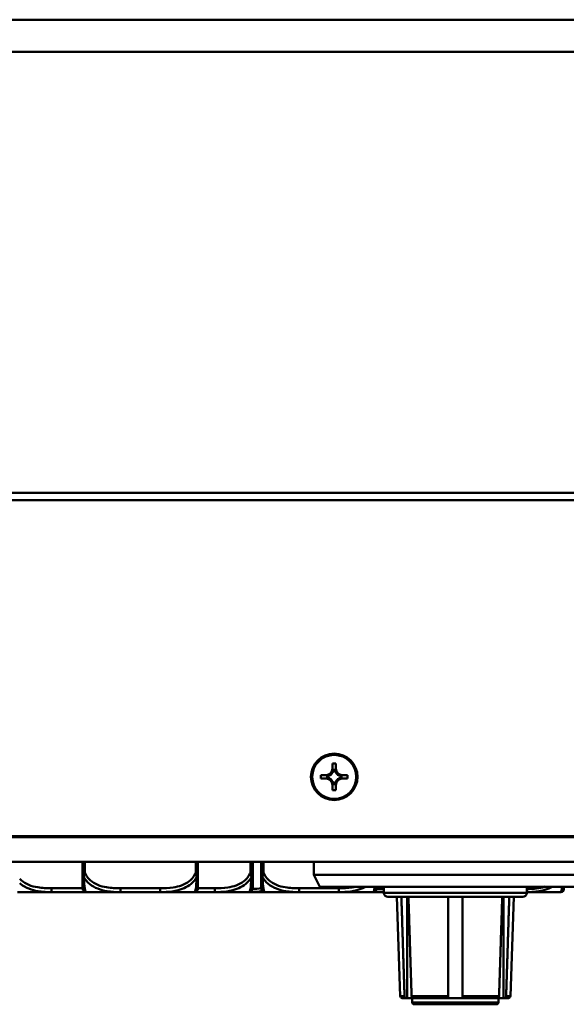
# Model space of a CAD drawing. Header units: inches. Extents: x 7.4 to 53, y 27.5 to 52.4.
# Tile 90 of 128: x 36.5 to 39.3, y 47.4 to 52.4. Entities that reach past the tile are written whole.
import ezdxf

# ---------------------------------------------------------------- set-up
doc = ezdxf.new("R2010")
doc.units = ezdxf.units.IN
doc.header["$MEASUREMENT"] = 0
doc.layers.add('Visible Edges(ANSI)', color=7, linetype='Continuous', lineweight=50)
doc.layers.add('Visible Tangent Edges(ANSI)', color=7, linetype='Continuous', lineweight=50)

msp = doc.modelspace()

# ---------------------------------------------------------------- linework, layer by layer
at = {"layer": 'Visible Edges(ANSI)'}
for p, q in [((24.3448, 52.3937), (51.8448, 52.3937)), ((38.0858, 48.5581), (38.0858, 48.5856)), ((38.0858, 48.5856), (38.1038, 48.5856)), ((38.0999, 48.5537), (38.0897, 48.5537)), ((38.0986, 48.5521), (38.0911, 48.5521)), ((38.1038, 48.5856), (38.1038, 48.5581)), ((38.0263, 48.5081), (38.0263, 48.5261)), ((38.0263, 48.5261), (38.0538, 48.5261)), ((38.0263, 48.5261), (38.0698, 48.5257)), ((38.0538, 48.5081), (38.0263, 48.5081)), ((38.0579, 48.5219), (38.0579, 48.5117)), ((38.0595, 48.5205), (38.0595, 48.513)), ((38.0737, 48.5257), (38.0698, 48.5257)), ((38.0698, 48.5257), (38.0698, 48.5236)), ((38.0698, 48.5099), (38.0698, 48.5079)), ((38.088, 48.5418), (38.0858, 48.5418)), ((38.1038, 48.5418), (38.1017, 48.5418)), ((38.1199, 48.5257), (38.1159, 48.5257)), ((38.1199, 48.5257), (38.1633, 48.5261)), ((38.1199, 48.5236), (38.1199, 48.5257)), ((38.1199, 48.5079), (38.1199, 48.5099)), ((38.1301, 48.513), (38.1301, 48.5205)), ((38.1317, 48.5117), (38.1317, 48.5219)), ((38.1358, 48.5261), (38.1633, 48.5261)), ((38.1633, 48.5081), (38.1358, 48.5081)), ((38.1633, 48.5261), (38.1633, 48.5081)), ((38.0858, 48.4917), (38.088, 48.4917)), ((38.0858, 48.4486), (38.0858, 48.4761)), ((38.1038, 48.4486), (38.0858, 48.4486)), ((38.0897, 48.48), (38.0999, 48.48)), ((38.0911, 48.4814), (38.0986, 48.4814)), ((38.1017, 48.4917), (38.1038, 48.4917)), ((38.1038, 48.4761), (38.1038, 48.4486)), ((24.0466, 48.2077), (52.143, 48.2077)), ((51.8448, 48.2137), (24.3448, 48.2137)), ((51.8448, 48.2132), (24.3448, 48.2132)), ((52.143, 48.0827), (24.0466, 48.0827)), ((36.8073, 48.0827), (36.8073, 48.0283)), ((37.3978, 48.0283), (37.3978, 48.0827)), ((37.6776, 48.0283), (37.6776, 48.0827)), ((37.7215, 48.0827), (37.7215, 48.0283)), ((37.9905, 48.0827), (37.9905, 48.0149)), ((42.1123, 48.0149), (37.9905, 48.0149)), ((37.9905, 48.0149), (38.0205, 47.9549)), ((38.0205, 47.9549), (42.0823, 47.9549)), ((38.3493, 47.9549), (38.3493, 47.9227)), ((39.0793, 47.9549), (39.0793, 47.9227)), ((36.4744, 47.9272), (36.6488, 47.9272)), ((36.6488, 47.9272), (36.827, 47.9272)), ((36.827, 47.9272), (37.0014, 47.9272)), ((37.0014, 47.9272), (37.2037, 47.9272)), ((37.2037, 47.9272), (37.3782, 47.9272)), ((37.3782, 47.9272), (37.4835, 47.9272)), ((37.4835, 47.9272), (37.6579, 47.9272)), ((37.6579, 47.9272), (37.6586, 47.9272)), ((37.6586, 47.9272), (37.7412, 47.9272)), ((37.7412, 47.9272), (37.9156, 47.9272)), ((37.9156, 47.9272), (38.1179, 47.9272)), ((38.1179, 47.9272), (38.2924, 47.9272)), ((38.2994, 47.9272), (38.3493, 47.9272)), ((39.0593, 47.9027), (38.3693, 47.9027)), ((38.4328, 47.3943), (38.4143, 47.9027)), ((38.4687, 47.3847), (38.4687, 47.9027)), ((38.96, 47.3847), (38.96, 47.9027)), ((38.9959, 47.3943), (39.0143, 47.9027)), ((39.0793, 47.9272), (39.2534, 47.9272)), ((39.2534, 47.9272), (39.254, 47.9272)), ((38.4633, 47.3847), (38.4428, 47.3847)), ((38.4687, 47.3847), (38.4633, 47.3847)), ((38.4993, 47.3847), (38.4687, 47.3847)), ((38.4943, 47.3627), (38.4943, 47.3847)), ((38.6783, 47.3847), (38.4993, 47.3847)), ((38.9243, 47.3527), (38.5043, 47.3527)), ((38.7503, 47.3847), (38.6783, 47.3847)), ((38.9294, 47.3847), (38.7503, 47.3847)), ((38.96, 47.3847), (38.9294, 47.3847)), ((38.9343, 47.3627), (38.9343, 47.3847)), ((38.9654, 47.3847), (38.96, 47.3847)), ((38.9859, 47.3847), (38.9654, 47.3847))]:
    msp.add_line(p, q, dxfattribs=at)
for centre, radius, start, end in [((36.827, 47.9468), 0.0197, 180, 270), ((37.3782, 47.9468), 0.0197, 270, 0), ((37.6579, 47.9468), 0.0197, 270, 0), ((37.7412, 47.9468), 0.0197, 180, 270), ((38.2924, 47.9468), 0.0197, 270, 0), ((39.2534, 47.9429), 0.0157, 270, 0), ((39.254, 47.9429), 0.0157, 270, 0), ((38.3693, 47.9227), 0.02, 180, 270), ((39.0593, 47.9227), 0.02, 270, 0), ((38.4428, 47.3947), 0.01, 182.0826, 270), ((38.9859, 47.3947), 0.01, 270, 357.9174), ((38.5043, 47.3627), 0.01, 180, 270), ((38.9243, 47.3627), 0.01, 270, 0)]:
    msp.add_arc(centre, radius, start, end, dxfattribs=at)
for major_axis in [(0.119, 0), (0.1125, 0)]:
    msp.add_ellipse((38.0948, 48.5171), major_axis=major_axis, ratio=0.999985, dxfattribs=at)
for centre, major_axis, ratio, start_param, end_param in [((38.0538, 48.5581), (0.032, 0), 0.999985, 4.712389, 6.283185), ((38.0538, 48.5531), (0, 0.0365), 0.983455, 4.397645, 4.728932), ((38.0538, 48.5577), (0.0377, 0), 0.999985, 5.846112, 6.13172), ((38.1358, 48.5577), (-0.0377, 0), 0.999985, 0.151466, 0.437073), ((38.1358, 48.5531), (0, -0.0365), 0.983455, 4.695846, 5.027133), ((38.1358, 48.5581), (-0.032, 0), 0.999985, 0, 1.570796), ((38.0538, 48.4761), (0.032, 0), 0.999985, 0, 1.570796), ((38.0585, 48.5578), (0.0337, -0.0134), 0.988199, 5.070915, 5.402202), ((38.0585, 48.4758), (-0.0337, 0.0134), 0.988199, 4.772715, 5.104002), ((38.0538, 48.5577), (-0.0377, 0), 0.999985, 1.722262, 2.007869), ((38.0538, 48.4757), (0.0377, 0), 0.999985, 1.133723, 1.419331), ((38.0538, 48.5577), (-0.0377, 0), 0.999985, 2.127289, 2.5851), ((38.0538, 48.4757), (0.0377, 0), 0.999985, 0.556493, 1.014303), ((38.1358, 48.5577), (-0.0377, 0), 0.999985, 0.556493, 1.014303), ((38.1358, 48.4761), (-0.032, 0), 0.999985, 4.712389, 6.283185), ((38.1358, 48.4757), (0.0377, 0), 0.999985, 2.127289, 2.5851), ((38.1358, 48.5577), (-0.0377, 0), 0.999985, 1.133723, 1.419331), ((38.1311, 48.5578), (0.0337, 0.0134), 0.988199, 4.022576, 4.353863), ((38.1358, 48.4757), (0.0377, 0), 0.999985, 1.722262, 2.007869), ((38.1311, 48.4758), (-0.0337, -0.0134), 0.988199, 4.320776, 4.652063), ((38.0538, 48.4757), (0.0377, 0), 0.999985, 0.151466, 0.437073), ((38.0538, 48.4806), (0, 0.0359), 0.999504, 4.695846, 5.027133), ((38.1358, 48.4757), (-0.0377, 0), 0.999985, 5.846112, 6.13172), ((38.1358, 48.4806), (0, -0.0359), 0.999504, 4.397645, 4.728932)]:
    msp.add_ellipse(centre, major_axis=major_axis, ratio=ratio, start_param=start_param, end_param=end_param, dxfattribs=at)
for points, weights in [([(38.0858, 48.5378), (38.0858, 48.549), (38.0858, 48.5581)], [1, 1.0434797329, 1]), ([(38.1038, 48.5581), (38.1038, 48.549), (38.1038, 48.5378)], [1, 1.0434797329, 1]), ([(38.0538, 48.5261), (38.0629, 48.5261), (38.0737, 48.5257)], [1, 1.0434797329, 1]), ([(38.0737, 48.5077), (38.0629, 48.5081), (38.0538, 48.5081)], [1, 1.0434797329, 1]), ([(38.0858, 48.4761), (38.0858, 48.4852), (38.0858, 48.4957)], [1, 1.0434797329, 1]), ([(38.1038, 48.4957), (38.1038, 48.4852), (38.1038, 48.4761)], [1, 1.0434797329, 1]), ([(38.1159, 48.5257), (38.1267, 48.5261), (38.1358, 48.5261)], [1, 1.0434797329, 1]), ([(38.1358, 48.5081), (38.1267, 48.5081), (38.1159, 48.5077)], [1, 1.0434797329, 1]), ([(38.4545, 47.3943), (38.4467, 47.6403), (38.4384, 47.9027)], [1.00002012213, 1.00052361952, 1]), ([(38.4744, 47.9027), (38.4827, 47.6403), (38.4905, 47.3943)], [1, 1.00052363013, 1.00002012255]), ([(38.6783, 47.3943), (38.6783, 47.6403), (38.6783, 47.9027)], [1.00002012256, 1.00052363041, 1]), ([(38.7503, 47.9027), (38.7503, 47.6403), (38.7503, 47.3943)], [1, 1.00052363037, 1.00002012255]), ([(38.9381, 47.3943), (38.9459, 47.6403), (38.9543, 47.9027)], [1.00002012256, 1.00052363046, 1]), ([(38.9903, 47.9027), (38.9819, 47.6403), (38.9741, 47.3943)], [1, 1.00052363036, 1.00002012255])]:
    msp.add_rational_spline(points, weights, degree=2, dxfattribs=at)
for points in [[(38.0897, 48.5537), (38.0904, 48.5529), (38.0911, 48.5521)], [(38.0999, 48.5537), (38.0992, 48.5529), (38.0986, 48.5521)], [(38.0579, 48.5219), (38.0587, 48.5212), (38.0595, 48.5205)], [(38.0579, 48.5117), (38.0587, 48.5124), (38.0595, 48.513)], [(38.1317, 48.5219), (38.1309, 48.5212), (38.1301, 48.5205)], [(38.1317, 48.5117), (38.1309, 48.5124), (38.1301, 48.513)], [(38.0897, 48.48), (38.0904, 48.4807), (38.0911, 48.4814)], [(38.0999, 48.48), (38.0992, 48.4807), (38.0986, 48.4814)]]:
    msp.add_open_spline(points, degree=2, dxfattribs=at)
for points, knots in [([(36.8073, 48.0283), (36.8073, 48.01), (36.8073, 47.9942), (36.8073, 47.9825), (36.8073, 47.9645), (36.8073, 47.9555), (36.8073, 47.9511), (36.8073, 47.9477), (36.8073, 47.9468), (36.8073, 47.9468)], [-0.7968224, -0.7968224, -0.7968224, -0.7968224, -0.6514613, -0.6514613, -0.6514613, -0.427691, -0.427691, -0.427691, -0.2569517, -0.2569517, -0.2569517, -0.2569517]), ([(37.3978, 47.9468), (37.3978, 47.9468), (37.3978, 47.9478), (37.3978, 47.9517), (37.3978, 47.9568), (37.3978, 47.9673), (37.3978, 47.9883), (37.3978, 47.9991), (37.3978, 48.0128), (37.3978, 48.0283)], [0.2569537, 0.2569537, 0.2569537, 0.2569537, 0.4371919, 0.4371919, 0.4371919, 0.6739428, 0.6739428, 0.6739428, 0.7963818, 0.7963818, 0.7963818, 0.7963818]), ([(37.6776, 47.9468), (37.6776, 47.9468), (37.6776, 47.9478), (37.6776, 47.9517), (37.6776, 47.9568), (37.6776, 47.9673), (37.6776, 47.9883), (37.6776, 47.9991), (37.6776, 48.0128), (37.6776, 48.0283)], [0.2569537, 0.2569537, 0.2569537, 0.2569537, 0.4371919, 0.4371919, 0.4371919, 0.6739428, 0.6739428, 0.6739428, 0.7963818, 0.7963818, 0.7963818, 0.7963818]), ([(37.7215, 48.0283), (37.7215, 48.01), (37.7215, 47.9942), (37.7215, 47.9825), (37.7215, 47.9645), (37.7215, 47.9555), (37.7215, 47.9511), (37.7215, 47.9477), (37.7215, 47.9468), (37.7215, 47.9468)], [-0.7968224, -0.7968224, -0.7968224, -0.7968224, -0.6514613, -0.6514613, -0.6514613, -0.427691, -0.427691, -0.427691, -0.2569517, -0.2569517, -0.2569517, -0.2569517]), ([(38.3121, 47.9468), (38.3121, 47.9468), (38.3121, 47.9478), (38.3121, 47.9517), (38.3121, 47.9526), (38.3121, 47.9536), (38.3121, 47.9549)], [0.2569537, 0.2569537, 0.2569537, 0.2569537, 0.4371919, 0.4371919, 0.4371919, 0.4786219, 0.4786219, 0.4786219, 0.4786219]), ([(39.2692, 47.9429), (39.2692, 47.9429), (39.2692, 47.9429), (39.2692, 47.943), (39.2692, 47.9436), (39.2692, 47.9464), (39.2692, 47.9549)], [0, 0, 0, 0, 0.0272471, 0.0272471, 0.0272471, 0.2437628, 0.2437628, 0.2437628, 0.2437628]), ([(39.2697, 47.9429), (39.2697, 47.9429), (39.2697, 47.9429), (39.2697, 47.943), (39.2697, 47.9436), (39.2697, 47.9464), (39.2697, 47.9549)], [0, 0, 0, 0, 0.0272471, 0.0272471, 0.0272471, 0.2437628, 0.2437628, 0.2437628, 0.2437628]), ([(38.2929, 47.9272), (38.2946, 47.9272), (38.2964, 47.9272), (38.2985, 47.9272), (38.299, 47.9272), (38.2994, 47.9272)], [-0.0131614, -0.0131614, -0.0131614, -0.0131614, 0, 0, 0.00333562, 0.00333562, 0.00333562, 0.00333562]), ([(38.4633, 47.3847), (38.4622, 47.3847), (38.4609, 47.385), (38.4589, 47.3859), (38.4578, 47.3867), (38.4563, 47.3885), (38.4556, 47.3897), (38.4548, 47.3919), (38.4546, 47.3932), (38.4545, 47.3943)], [-0.037779, -0.037779, -0.037779, -0.037779, -0.02826573, -0.02826573, -0.01879725, -0.01879725, -0.0093788, -0.0093788, -0.00090854, -0.00090854, -0.00090854, -0.00090854]), ([(38.4905, 47.3943), (38.4906, 47.3932), (38.4908, 47.3919), (38.4916, 47.3897), (38.4923, 47.3885), (38.4938, 47.3867), (38.4949, 47.3859), (38.4969, 47.385), (38.4982, 47.3847), (38.4993, 47.3847)], [0.00090854, 0.00090854, 0.00090854, 0.00090854, 0.0093788, 0.0093788, 0.01879725, 0.01879725, 0.02826573, 0.02826573, 0.037779, 0.037779, 0.037779, 0.037779]), ([(38.6783, 47.3847), (38.6783, 47.3847), (38.6783, 47.385), (38.6783, 47.3859), (38.6783, 47.3867), (38.6783, 47.3885), (38.6783, 47.3897), (38.6783, 47.3919), (38.6783, 47.3932), (38.6783, 47.3943)], [-0.037779, -0.037779, -0.037779, -0.037779, -0.02826573, -0.02826573, -0.01879725, -0.01879725, -0.0093788, -0.0093788, -0.00090854, -0.00090854, -0.00090854, -0.00090854]), ([(38.7503, 47.3943), (38.7503, 47.3932), (38.7503, 47.3919), (38.7503, 47.3897), (38.7503, 47.3885), (38.7503, 47.3867), (38.7503, 47.3859), (38.7503, 47.385), (38.7503, 47.3847), (38.7503, 47.3847)], [0.00090854, 0.00090854, 0.00090854, 0.00090854, 0.0093788, 0.0093788, 0.01879725, 0.01879725, 0.02826573, 0.02826573, 0.037779, 0.037779, 0.037779, 0.037779]), ([(38.9294, 47.3847), (38.9305, 47.3847), (38.9318, 47.385), (38.9338, 47.3859), (38.9348, 47.3867), (38.9364, 47.3885), (38.9371, 47.3897), (38.9379, 47.3919), (38.9381, 47.3932), (38.9381, 47.3943)], [-0.037779, -0.037779, -0.037779, -0.037779, -0.02826573, -0.02826573, -0.01879725, -0.01879725, -0.0093788, -0.0093788, -0.00090854, -0.00090854, -0.00090854, -0.00090854]), ([(38.9741, 47.3943), (38.9741, 47.3932), (38.9739, 47.3919), (38.9731, 47.3897), (38.9724, 47.3885), (38.9708, 47.3867), (38.9698, 47.3859), (38.9678, 47.385), (38.9665, 47.3847), (38.9654, 47.3847)], [0.00090854, 0.00090854, 0.00090854, 0.00090854, 0.0093788, 0.0093788, 0.01879725, 0.01879725, 0.02826573, 0.02826573, 0.037779, 0.037779, 0.037779, 0.037779])]:
    msp.add_open_spline(points, degree=3, knots=knots, dxfattribs=at)
at = {"layer": 'Visible Tangent Edges(ANSI)'}
for p, q in [((24.3448, 52.2286), (51.8448, 52.2286)), ((24.3448, 49.9718), (51.8448, 49.9718)), ((24.3448, 49.9342), (51.8448, 49.9342)), ((36.8191, 48.0283), (36.8191, 48.0827)), ((37.386, 48.0827), (37.386, 48.0283)), ((37.6658, 48.0827), (37.6658, 48.0283)), ((37.7333, 48.0283), (37.7333, 48.0827)), ((36.8073, 48.0283), (36.8191, 48.0283)), ((37.386, 48.0283), (37.3978, 48.0283)), ((37.6658, 48.0283), (37.6776, 48.0283)), ((37.7215, 48.0283), (37.7333, 48.0283)), ((36.6488, 47.9468), (36.6488, 47.9272)), ((36.8073, 47.9468), (36.6488, 47.9468)), ((37.0014, 47.9468), (37.0014, 47.9272)), ((37.2037, 47.9468), (37.0014, 47.9468)), ((37.2037, 47.9468), (37.2037, 47.9272)), ((37.4835, 47.9468), (37.3978, 47.9468)), ((37.4835, 47.9468), (37.4835, 47.9272)), ((37.9156, 47.9468), (37.9156, 47.9272)), ((38.1179, 47.9468), (37.9156, 47.9468)), ((38.1179, 47.9468), (38.1179, 47.9272)), ((38.3493, 47.9429), (38.3117, 47.9429)), ((37.6586, 47.9272), (37.6586, 47.9272)), ((38.3493, 47.9227), (39.0793, 47.9227)), ((38.4328, 47.3943), (38.4545, 47.3943)), ((38.4905, 47.3943), (38.6783, 47.3943)), ((38.7503, 47.3943), (38.9381, 47.3943)), ((38.9741, 47.3943), (38.9959, 47.3943)), ((38.4943, 47.3627), (38.9343, 47.3627))]:
    msp.add_line(p, q, dxfattribs=at)
for points, knots in [([(36.6488, 47.9468), (36.6252, 47.9468), (36.6012, 47.9478), (36.5778, 47.9517), (36.5471, 47.9568), (36.5162, 47.9673), (36.493, 47.9883), (36.4905, 47.9905), (36.4881, 47.9929), (36.4859, 47.9954)], [0.2569537, 0.2569537, 0.2569537, 0.2569537, 0.4371919, 0.4371919, 0.4371919, 0.6739428, 0.6739428, 0.6739428, 0.6993159, 0.6993159, 0.6993159, 0.6993159]), ([(36.8073, 48.0283), (36.8073, 48.0269), (36.8074, 48.0254), (36.8076, 48.0226), (36.8078, 48.0213), (36.8082, 48.0191), (36.8083, 48.0183), (36.8087, 48.0169), (36.8088, 48.0164), (36.8092, 48.0148), (36.8095, 48.0137), (36.8104, 48.0109), (36.8111, 48.0092), (36.8125, 48.006), (36.8133, 48.0046), (36.8141, 48.0031)], [-0.0532704, -0.0532704, -0.0532704, -0.0532704, -0.04377373, -0.04377373, -0.03521335, -0.03521335, -0.02986312, -0.02986312, -0.02651922, -0.02651922, -0.01983142, -0.01983142, -0.00913095, -0.00913095, 0.00023197, 0.00023197, 0.00023197, 0.00023197]), ([(36.8141, 48.0031), (36.8141, 48.0046), (36.8142, 48.006), (36.8144, 48.0092), (36.8146, 48.0109), (36.815, 48.0137), (36.8152, 48.0148), (36.8156, 48.0164), (36.8157, 48.0169), (36.816, 48.0183), (36.8162, 48.0191), (36.8168, 48.0213), (36.8172, 48.0226), (36.8181, 48.0254), (36.8186, 48.0269), (36.8191, 48.0283)], [-0.00023197, -0.00023197, -0.00023197, -0.00023197, 0.00913095, 0.00913095, 0.01983142, 0.01983142, 0.02651922, 0.02651922, 0.02986312, 0.02986312, 0.03521335, 0.03521335, 0.04377373, 0.04377373, 0.0532704, 0.0532704, 0.0532704, 0.0532704]), ([(36.8141, 48.0031), (36.8218, 47.9902), (36.8318, 47.9783), (36.8688, 47.9481), (36.9006, 47.9375), (36.9548, 47.9282), (36.978, 47.9268), (37.0014, 47.9272)], [-0.7478145, -0.7478145, -0.7478145, -0.7478145, -0.6493253, -0.6493253, -0.427691, -0.427691, -0.2569537, -0.2569537, -0.2569537, -0.2569537]), ([(36.827, 47.9272), (36.8246, 47.927), (36.8213, 47.9299), (36.8167, 47.959), (36.8151, 47.9774), (36.8141, 48.0031)], [0.2569517, 0.2569517, 0.2569517, 0.2569517, 0.5559983, 0.5559983, 0.7482818, 0.7482818, 0.7482818, 0.7482818]), ([(37.0014, 47.9468), (36.9778, 47.9468), (36.9538, 47.9478), (36.9304, 47.9517), (36.8997, 47.9568), (36.8689, 47.9673), (36.8456, 47.9883), (36.8336, 47.9991), (36.824, 48.0128), (36.8191, 48.0283)], [0.2569537, 0.2569537, 0.2569537, 0.2569537, 0.4371919, 0.4371919, 0.4371919, 0.6739428, 0.6739428, 0.6739428, 0.7963818, 0.7963818, 0.7963818, 0.7963818]), ([(37.386, 48.0283), (37.3803, 48.01), (37.3678, 47.9942), (37.3526, 47.9825), (37.3292, 47.9645), (37.3, 47.9555), (37.271, 47.9511), (37.2488, 47.9477), (37.2261, 47.9468), (37.2037, 47.9468)], [-0.7968224, -0.7968224, -0.7968224, -0.7968224, -0.6514613, -0.6514613, -0.6514613, -0.427691, -0.427691, -0.427691, -0.2569517, -0.2569517, -0.2569517, -0.2569517]), ([(37.2037, 47.9272), (37.2442, 47.927), (37.2866, 47.9299), (37.3522, 47.959), (37.3766, 47.9774), (37.391, 48.0031)], [0.2569517, 0.2569517, 0.2569517, 0.2569517, 0.5559983, 0.5559983, 0.7482818, 0.7482818, 0.7482818, 0.7482818]), ([(37.391, 48.0031), (37.3905, 47.9902), (37.3899, 47.9783), (37.3874, 47.9481), (37.3851, 47.9375), (37.3812, 47.9282), (37.3796, 47.9268), (37.3782, 47.9272)], [-0.7478145, -0.7478145, -0.7478145, -0.7478145, -0.6493253, -0.6493253, -0.427691, -0.427691, -0.2569537, -0.2569537, -0.2569537, -0.2569537]), ([(37.386, 48.0283), (37.3866, 48.0269), (37.3871, 48.0254), (37.388, 48.0226), (37.3883, 48.0213), (37.3889, 48.0191), (37.3891, 48.0183), (37.3894, 48.0169), (37.3896, 48.0164), (37.3899, 48.0148), (37.3901, 48.0137), (37.3905, 48.0109), (37.3907, 48.0092), (37.391, 48.006), (37.391, 48.0046), (37.391, 48.0031)], [-0.0532704, -0.0532704, -0.0532704, -0.0532704, -0.04377373, -0.04377373, -0.03521335, -0.03521335, -0.02986312, -0.02986312, -0.02651922, -0.02651922, -0.01983142, -0.01983142, -0.00913095, -0.00913095, 0.00023197, 0.00023197, 0.00023197, 0.00023197]), ([(37.391, 48.0031), (37.3918, 48.0046), (37.3926, 48.006), (37.394, 48.0092), (37.3947, 48.0109), (37.3956, 48.0137), (37.3959, 48.0148), (37.3963, 48.0164), (37.3965, 48.0169), (37.3968, 48.0183), (37.397, 48.0191), (37.3973, 48.0213), (37.3975, 48.0226), (37.3978, 48.0254), (37.3978, 48.0269), (37.3978, 48.0283)], [-0.00023197, -0.00023197, -0.00023197, -0.00023197, 0.00913095, 0.00913095, 0.01983142, 0.01983142, 0.02651922, 0.02651922, 0.02986312, 0.02986312, 0.03521335, 0.03521335, 0.04377373, 0.04377373, 0.0532704, 0.0532704, 0.0532704, 0.0532704]), ([(37.6658, 48.0283), (37.6601, 48.01), (37.6476, 47.9942), (37.6324, 47.9825), (37.6089, 47.9645), (37.5798, 47.9555), (37.5507, 47.9511), (37.5286, 47.9477), (37.5059, 47.9468), (37.4835, 47.9468)], [-0.7968224, -0.7968224, -0.7968224, -0.7968224, -0.6514613, -0.6514613, -0.6514613, -0.427691, -0.427691, -0.427691, -0.2569517, -0.2569517, -0.2569517, -0.2569517]), ([(37.4835, 47.9272), (37.524, 47.927), (37.5663, 47.9299), (37.632, 47.959), (37.6564, 47.9774), (37.6708, 48.0031)], [0.2569517, 0.2569517, 0.2569517, 0.2569517, 0.5559983, 0.5559983, 0.7482818, 0.7482818, 0.7482818, 0.7482818]), ([(37.6708, 48.0031), (37.6703, 47.9902), (37.6696, 47.9783), (37.6671, 47.9481), (37.6649, 47.9375), (37.661, 47.9282), (37.6593, 47.9268), (37.6579, 47.9272)], [-0.7478145, -0.7478145, -0.7478145, -0.7478145, -0.6493253, -0.6493253, -0.427691, -0.427691, -0.2569537, -0.2569537, -0.2569537, -0.2569537]), ([(37.6658, 48.0283), (37.6663, 48.0269), (37.6668, 48.0254), (37.6677, 48.0226), (37.6681, 48.0213), (37.6687, 48.0191), (37.6689, 48.0183), (37.6692, 48.0169), (37.6693, 48.0164), (37.6697, 48.0148), (37.6699, 48.0137), (37.6703, 48.0109), (37.6705, 48.0092), (37.6707, 48.006), (37.6708, 48.0046), (37.6708, 48.0031)], [-0.0532704, -0.0532704, -0.0532704, -0.0532704, -0.04377373, -0.04377373, -0.03521335, -0.03521335, -0.02986312, -0.02986312, -0.02651922, -0.02651922, -0.01983142, -0.01983142, -0.00913095, -0.00913095, 0.00023197, 0.00023197, 0.00023197, 0.00023197]), ([(37.6708, 48.0031), (37.6716, 48.0046), (37.6724, 48.006), (37.6738, 48.0092), (37.6745, 48.0109), (37.6754, 48.0137), (37.6757, 48.0148), (37.6761, 48.0164), (37.6763, 48.0169), (37.6766, 48.0183), (37.6767, 48.0191), (37.6771, 48.0213), (37.6773, 48.0226), (37.6776, 48.0254), (37.6776, 48.0269), (37.6776, 48.0283)], [-0.00023197, -0.00023197, -0.00023197, -0.00023197, 0.00913095, 0.00913095, 0.01983142, 0.01983142, 0.02651922, 0.02651922, 0.02986312, 0.02986312, 0.03521335, 0.03521335, 0.04377373, 0.04377373, 0.0532704, 0.0532704, 0.0532704, 0.0532704]), ([(37.7215, 48.0283), (37.7215, 48.0269), (37.7216, 48.0254), (37.7218, 48.0226), (37.722, 48.0213), (37.7224, 48.0191), (37.7226, 48.0183), (37.7229, 48.0169), (37.723, 48.0164), (37.7234, 48.0148), (37.7237, 48.0137), (37.7247, 48.0109), (37.7253, 48.0092), (37.7268, 48.006), (37.7275, 48.0046), (37.7284, 48.0031)], [-0.0532704, -0.0532704, -0.0532704, -0.0532704, -0.04377373, -0.04377373, -0.03521335, -0.03521335, -0.02986312, -0.02986312, -0.02651922, -0.02651922, -0.01983142, -0.01983142, -0.00913095, -0.00913095, 0.00023197, 0.00023197, 0.00023197, 0.00023197]), ([(37.7284, 48.0031), (37.7283, 48.0046), (37.7284, 48.006), (37.7286, 48.0092), (37.7288, 48.0109), (37.7293, 48.0137), (37.7295, 48.0148), (37.7298, 48.0164), (37.7299, 48.0169), (37.7302, 48.0183), (37.7304, 48.0191), (37.731, 48.0213), (37.7314, 48.0226), (37.7323, 48.0254), (37.7328, 48.0269), (37.7333, 48.0283)], [-0.00023197, -0.00023197, -0.00023197, -0.00023197, 0.00913095, 0.00913095, 0.01983142, 0.01983142, 0.02651922, 0.02651922, 0.02986312, 0.02986312, 0.03521335, 0.03521335, 0.04377373, 0.04377373, 0.0532704, 0.0532704, 0.0532704, 0.0532704]), ([(37.7284, 48.0031), (37.736, 47.9902), (37.746, 47.9783), (37.7831, 47.9481), (37.8148, 47.9375), (37.869, 47.9282), (37.8923, 47.9268), (37.9156, 47.9272)], [-0.7478145, -0.7478145, -0.7478145, -0.7478145, -0.6493253, -0.6493253, -0.427691, -0.427691, -0.2569537, -0.2569537, -0.2569537, -0.2569537]), ([(37.7412, 47.9272), (37.7388, 47.927), (37.7355, 47.9299), (37.7309, 47.959), (37.7293, 47.9774), (37.7284, 48.0031)], [0.2569517, 0.2569517, 0.2569517, 0.2569517, 0.5559983, 0.5559983, 0.7482818, 0.7482818, 0.7482818, 0.7482818]), ([(37.9156, 47.9468), (37.892, 47.9468), (37.868, 47.9478), (37.8446, 47.9517), (37.8139, 47.9568), (37.7831, 47.9673), (37.7598, 47.9883), (37.7478, 47.9991), (37.7382, 48.0128), (37.7333, 48.0283)], [0.2569537, 0.2569537, 0.2569537, 0.2569537, 0.4371919, 0.4371919, 0.4371919, 0.6739428, 0.6739428, 0.6739428, 0.7963818, 0.7963818, 0.7963818, 0.7963818]), ([(36.4859, 47.9731), (36.4874, 47.9717), (36.489, 47.9703), (36.5162, 47.9481), (36.548, 47.9375), (36.6022, 47.9282), (36.6254, 47.9268), (36.6488, 47.9272)], [-0.6632403, -0.6632403, -0.6632403, -0.6632403, -0.6493253, -0.6493253, -0.427691, -0.427691, -0.2569537, -0.2569537, -0.2569537, -0.2569537]), ([(38.205, 47.9549), (38.1985, 47.9533), (38.1918, 47.9521), (38.1852, 47.9511), (38.163, 47.9477), (38.1403, 47.9468), (38.1179, 47.9468)], [-0.4787932, -0.4787932, -0.4787932, -0.4787932, -0.427691, -0.427691, -0.427691, -0.2569517, -0.2569517, -0.2569517, -0.2569517]), ([(38.1179, 47.9272), (38.1584, 47.927), (38.2008, 47.9299), (38.2457, 47.9498), (38.2506, 47.9522), (38.2554, 47.9549)], [0.2569517, 0.2569517, 0.2569517, 0.2569517, 0.5559983, 0.5559983, 0.5929494, 0.5929494, 0.5929494, 0.5929494]), ([(38.3019, 47.9549), (38.3004, 47.943), (38.2988, 47.9361), (38.2954, 47.9282), (38.2938, 47.9268), (38.2924, 47.9272)], [-0.5926664, -0.5926664, -0.5926664, -0.5926664, -0.427691, -0.427691, -0.2569537, -0.2569537, -0.2569537, -0.2569537]), ([(39.1742, 47.955), (39.1695, 47.9535), (39.1649, 47.9522), (39.1602, 47.9511), (39.1339, 47.9448), (39.1063, 47.9429), (39.0793, 47.9429)], [-0.2437628, -0.2437628, -0.2437628, -0.2437628, -0.20743, -0.20743, -0.20743, -0.0018644, -0.0018644, -0.0018644, -0.0018644]), ([(39.0793, 47.9272), (39.0828, 47.9272), (39.0864, 47.9272), (39.1135, 47.9278), (39.1377, 47.9301), (39.1755, 47.9394), (39.1896, 47.9443), (39.2056, 47.9522), (39.208, 47.9535), (39.2104, 47.9549)], [0.0018171, 0.0018171, 0.0018171, 0.0018171, 0.0278591, 0.0278591, 0.201273, 0.201273, 0.3066357, 0.3066357, 0.3256977, 0.3256977, 0.3256977, 0.3256977]), ([(39.261, 47.9549), (39.2608, 47.9535), (39.2607, 47.9522), (39.2598, 47.9443), (39.259, 47.9394), (39.2568, 47.9301), (39.2553, 47.9278), (39.2538, 47.9272), (39.2536, 47.9272), (39.2534, 47.9272)], [-0.3256977, -0.3256977, -0.3256977, -0.3256977, -0.3066357, -0.3066357, -0.201273, -0.201273, -0.0278591, -0.0278591, 0, 0, 0, 0]), ([(37.6586, 47.9272), (37.6624, 47.9272), (37.6661, 47.9272), (37.6889, 47.9277), (37.7082, 47.9292), (37.7273, 47.9329)], [0, 0, 0, 0, 0.0278591, 0.0278591, 0.1673773, 0.1673773, 0.1673773, 0.1673773])]:
    msp.add_open_spline(points, degree=3, knots=knots, dxfattribs=at)
for points in [[(37.7215, 47.9474), (37.7069, 47.945), (37.6921, 47.9437), (37.6773, 47.9432)], [(39.2542, 47.9272), (39.2541, 47.9272), (39.254, 47.9272), (39.254, 47.9272)]]:
    msp.add_open_spline(points, degree=3, dxfattribs=at)

doc.saveas('drawing.dxf')
